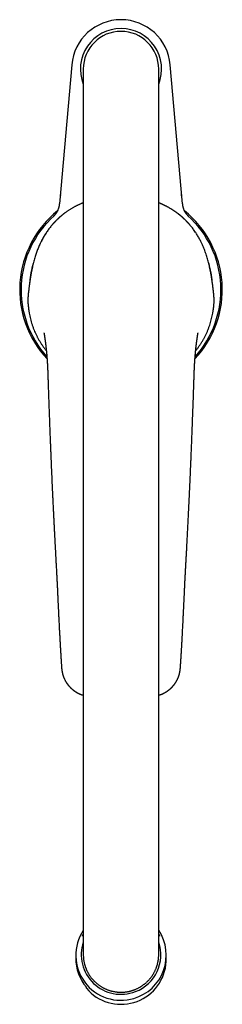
# Model space of a CAD drawing. Header units: millimetres. Extents: x 8 to 774, y 12 to 810.
# Tile 1 of 23: x 375 to 429, y 157 to 418. Entities that reach past the tile are written whole.
import ezdxf

# ---------------------------------------------------------------- set-up
doc = ezdxf.new("R2010")
doc.units = ezdxf.units.MM

msp = doc.modelspace()

# ---------------------------------------------------------------- linework, layer by layer
at = {"color": 7, "linetype": 'Continuous', "lineweight": 30}
for p, q in [((388.95, 406.22), (385.72, 369.28)), ((418.28, 369.28), (415.05, 406.22)), ((392, 405.07), (392, 169.98)), ((412, 169.98), (412, 405.07)), ((385.93, 371.64), (385.92, 371.52)), ((385.93, 371.64), (385.94, 371.79)), ((418.06, 371.74), (418.05, 371.91)), ((384.14, 366.05), (384.15, 366.05)), ((384.22, 366.12), (384.22, 366.12)), ((384.24, 366.13), (384.25, 366.15)), ((384.24, 366.13), (384.25, 366.14)), ((384.28, 366.18), (384.25, 366.14)), ((419.75, 366.14), (419.72, 366.18)), ((419.75, 366.15), (419.76, 366.13)), ((419.75, 366.14), (419.76, 366.13)), ((419.78, 366.12), (419.78, 366.12)), ((419.85, 366.05), (419.86, 366.05)), ((426.34, 340.29), (426.34, 340.29)), ((382.66, 322.07), (382.66, 322.07)), ((421.34, 322.07), (421.34, 322.07)), ((392, 170), (392, 169.99)), ((412, 169.99), (412, 170)), ((390, 169.83), (390, 169.03)), ((413.91, 167.31), (413.91, 167.58)), ((414, 169.03), (414, 169.83)), ((392.7, 161.48), (392.83, 161.05)), ((392.83, 161.05), (392.83, 161.32))]:
    msp.add_line(p, q, dxfattribs=at)
for centre, radius, start, end in [((402, 405.07), 13.1, 5, 175), ((402, 405.07), 10.77, 90, 201.8427), ((402, 405.07), 10.77, 338.1573, 90), ((402, 405.07), 10, 360, 180), ((402, 346.47), 26.86, 128.7111, 223.0926), ((402, 346.47), 26.5, 132.0943, 222.1061), ((402, 346.47), 26.86, 316.9103, 51.2881), ((402, 346.47), 26.5, 317.8973, 47.9057), ((402, 346.47), 24.3, 163.1987, 175.3596), ((402, 346.47), 24.3, 4.6761, 16.8407), ((401.98, 169.83), 11.97, 146.4938, 286.7509), ((402.06, 169.83), 11.94, 286.3969, 33.6132), ((401.99, 169.99), 10.54, 161.347, 291.3739), ((402.05, 169.97), 10.51, 291.096, 18.7824), ((401.93, 169.03), 11.93, 180.0136, 220.2768), ((402, 168.81), 12.01, 220.239, 352.8274), ((402.09, 169.03), 11.91, 353.0099, 359.9999)]:
    msp.add_arc(centre, radius, start, end, dxfattribs=at)
for points, knots in [([(418.11, 371.16), (418.11, 371.18), (418.11, 371.21), (418.1, 371.26), (418.1, 371.31), (418.1, 371.35), (418.09, 371.4), (418.09, 371.45), (418.08, 371.5), (418.08, 371.55), (418.07, 371.62), (418.07, 371.67), (418.06, 371.71), (418.06, 371.73), (418.06, 371.74), (418.06, 371.74)], [0, 0, 0, 0, 0.091529, 0.17529, 0.249905, 0.323051, 0.410304, 0.490427, 0.570811, 0.67268, 0.778802, 0.898634, 0.948183, 0.99466, 1, 1, 1, 1]), ([(392, 369.57), (391.99, 369.56), (391.93, 369.54), (391.83, 369.5), (391.66, 369.43), (391.45, 369.34), (391.2, 369.23), (390.95, 369.12), (390.7, 369), (390.45, 368.88), (390.19, 368.75), (389.93, 368.61), (389.65, 368.47), (389.37, 368.31), (389.08, 368.15), (388.78, 367.97), (388.48, 367.79), (388.2, 367.61), (387.93, 367.43), (387.68, 367.26), (387.44, 367.09), (387.26, 366.96), (387.14, 366.87), (387.07, 366.82), (387, 366.77), (386.94, 366.72), (386.88, 366.68), (386.83, 366.64), (386.79, 366.61), (386.75, 366.58), (386.71, 366.55), (386.66, 366.51), (386.61, 366.47), (386.55, 366.42), (386.5, 366.38), (386.42, 366.32), (386.33, 366.24), (386.21, 366.14), (386.11, 366.06), (386.05, 366), (386.01, 365.97), (385.98, 365.95), (385.95, 365.93), (385.93, 365.91), (385.92, 365.89), (385.89, 365.87), (385.86, 365.84), (385.81, 365.8), (385.76, 365.76), (385.7, 365.71), (385.65, 365.66), (385.59, 365.61), (385.54, 365.56), (385.49, 365.52), (385.45, 365.48), (385.41, 365.44), (385.38, 365.41), (385.35, 365.39), (385.34, 365.37), (385.32, 365.35), (385.29, 365.33), (385.26, 365.3), (385.21, 365.26), (385.17, 365.22), (385.12, 365.17), (385.08, 365.13), (385.04, 365.09), (385, 365.05), (384.97, 365.02), (384.93, 364.99), (384.9, 364.96), (384.88, 364.93), (384.86, 364.91), (384.84, 364.89), (384.82, 364.87), (384.79, 364.84), (384.76, 364.81), (384.72, 364.78), (384.69, 364.74), (384.66, 364.71), (384.63, 364.68), (384.6, 364.65), (384.56, 364.61), (384.53, 364.57), (384.5, 364.54), (384.47, 364.51), (384.44, 364.49), (384.41, 364.45), (384.37, 364.41), (384.33, 364.37), (384.29, 364.33), (384.25, 364.28), (384.21, 364.23), (384.17, 364.19), (384.14, 364.16), (384.12, 364.14), (384.1, 364.12), (384.08, 364.09), (384.04, 364.05), (384, 364.01), (383.96, 363.96), (383.92, 363.91), (383.88, 363.87), (383.85, 363.83), (383.82, 363.8), (383.78, 363.76), (383.76, 363.73), (383.74, 363.71), (383.73, 363.7)], [0, 0, 0, 0, 0.003281, 0.017039, 0.031009, 0.056239, 0.081829, 0.107773, 0.134064, 0.160719, 0.188162, 0.216581, 0.246009, 0.276481, 0.308033, 0.340687, 0.374451, 0.406074, 0.43635, 0.465282, 0.492878, 0.519151, 0.527381, 0.535474, 0.543431, 0.551252, 0.558514, 0.564446, 0.56905, 0.572966, 0.578025, 0.58423, 0.591123, 0.597928, 0.604634, 0.611239, 0.626265, 0.641249, 0.656643, 0.66192, 0.667, 0.671091, 0.674132, 0.676166, 0.678375, 0.681283, 0.685996, 0.691843, 0.698826, 0.706366, 0.713941, 0.721552, 0.729198, 0.73511, 0.741043, 0.746695, 0.751209, 0.753921, 0.756044, 0.758601, 0.761787, 0.766864, 0.772993, 0.77941, 0.785652, 0.79172, 0.797613, 0.803331, 0.808419, 0.813183, 0.817342, 0.820891, 0.823831, 0.826505, 0.829685, 0.833778, 0.83875, 0.843829, 0.848685, 0.85332, 0.857731, 0.861921, 0.86805, 0.873442, 0.878008, 0.881751, 0.885235, 0.890124, 0.896345, 0.902677, 0.908688, 0.916076, 0.922913, 0.92903, 0.933045, 0.936488, 0.939467, 0.943168, 0.947924, 0.955353, 0.962531, 0.96927, 0.975948, 0.981502, 0.985896, 0.990927, 0.997205, 1, 1, 1, 1]), ([(384.15, 366.05), (384.17, 366.07), (384.22, 366.12), (384.3, 366.2), (384.4, 366.3), (384.5, 366.41), (384.61, 366.53), (384.72, 366.67), (384.83, 366.82), (384.94, 366.99), (385.06, 367.16), (385.16, 367.35), (385.26, 367.54), (385.34, 367.73), (385.42, 367.92), (385.49, 368.11), (385.55, 368.3), (385.6, 368.49), (385.64, 368.67), (385.67, 368.83), (385.69, 368.99), (385.71, 369.14), (385.72, 369.23), (385.72, 369.28)], [0, 0, 0, 0, 0.021571, 0.056597, 0.094594, 0.135886, 0.180408, 0.227795, 0.277476, 0.333959, 0.391477, 0.449261, 0.506843, 0.564114, 0.620903, 0.676768, 0.731101, 0.783264, 0.832714, 0.878332, 0.921041, 0.96128, 1, 1, 1, 1]), ([(420.27, 363.7), (420.26, 363.71), (420.24, 363.73), (420.2, 363.78), (420.15, 363.84), (420.1, 363.89), (420.06, 363.94), (420.01, 363.99), (419.96, 364.05), (419.91, 364.11), (419.85, 364.18), (419.79, 364.24), (419.72, 364.31), (419.67, 364.37), (419.61, 364.43), (419.56, 364.49), (419.49, 364.55), (419.43, 364.62), (419.36, 364.7), (419.29, 364.76), (419.24, 364.82), (419.19, 364.86), (419.15, 364.9), (419.1, 364.95), (419.04, 365.01), (418.99, 365.07), (418.93, 365.12), (418.87, 365.17), (418.82, 365.22), (418.77, 365.27), (418.72, 365.32), (418.68, 365.36), (418.64, 365.4), (418.59, 365.44), (418.54, 365.49), (418.48, 365.55), (418.41, 365.61), (418.34, 365.67), (418.27, 365.73), (418.21, 365.79), (418.15, 365.84), (418.1, 365.88), (418.05, 365.92), (418.01, 365.96), (417.96, 366), (417.9, 366.05), (417.83, 366.11), (417.76, 366.17), (417.69, 366.23), (417.62, 366.28), (417.56, 366.33), (417.49, 366.38), (417.43, 366.43), (417.38, 366.48), (417.33, 366.52), (417.29, 366.54), (417.27, 366.56), (417.25, 366.58), (417.23, 366.59), (417.21, 366.61), (417.19, 366.62), (417.15, 366.65), (417.09, 366.7), (417, 366.77), (416.9, 366.85), (416.77, 366.94), (416.63, 367.04), (416.48, 367.15), (416.32, 367.26), (416.14, 367.38), (415.96, 367.51), (415.75, 367.64), (415.55, 367.76), (415.36, 367.89), (415.17, 368), (414.97, 368.12), (414.76, 368.24), (414.54, 368.36), (414.33, 368.48), (414.13, 368.58), (413.93, 368.69), (413.74, 368.78), (413.56, 368.87), (413.38, 368.96), (413.21, 369.04), (413.05, 369.12), (412.9, 369.18), (412.77, 369.24), (412.66, 369.29), (412.56, 369.33), (412.47, 369.37), (412.39, 369.41), (412.3, 369.44), (412.2, 369.49), (412.1, 369.53), (412.03, 369.56), (412, 369.57)], [0, 0, 0, 0, 0.002178, 0.011527, 0.020183, 0.028032, 0.035039, 0.042243, 0.050194, 0.059136, 0.068816, 0.078839, 0.088559, 0.097924, 0.106366, 0.114029, 0.123133, 0.134449, 0.144978, 0.154502, 0.162987, 0.168853, 0.174734, 0.182189, 0.190552, 0.198809, 0.206952, 0.214971, 0.222128, 0.22908, 0.235826, 0.242209, 0.247925, 0.253425, 0.260904, 0.269373, 0.278683, 0.288196, 0.29784, 0.305509, 0.313207, 0.320111, 0.325936, 0.330775, 0.337352, 0.344953, 0.353546, 0.363017, 0.373354, 0.380592, 0.388201, 0.39618, 0.404303, 0.411367, 0.4172, 0.42122, 0.424336, 0.42655, 0.42838, 0.430639, 0.433337, 0.436395, 0.445122, 0.454211, 0.468261, 0.483118, 0.499161, 0.51662, 0.535498, 0.555424, 0.576723, 0.599397, 0.623443, 0.643664, 0.664758, 0.686722, 0.709551, 0.733201, 0.755986, 0.777748, 0.798494, 0.81823, 0.838417, 0.857437, 0.875295, 0.891991, 0.907523, 0.921889, 0.932359, 0.942109, 0.951141, 0.959581, 0.968712, 0.978872, 0.991473, 1, 1, 1, 1]), ([(418.28, 369.28), (418.28, 369.24), (418.29, 369.15), (418.3, 369.01), (418.32, 368.87), (418.35, 368.72), (418.38, 368.56), (418.42, 368.39), (418.48, 368.22), (418.54, 368.03), (418.61, 367.84), (418.69, 367.64), (418.78, 367.45), (418.88, 367.27), (418.99, 367.09), (419.11, 366.91), (419.22, 366.74), (419.34, 366.59), (419.46, 366.45), (419.57, 366.32), (419.68, 366.21), (419.77, 366.13), (419.83, 366.07), (419.85, 366.05)], [0, 0, 0, 0, 0.035804, 0.072833, 0.111895, 0.153403, 0.197448, 0.243867, 0.29231, 0.347389, 0.403724, 0.460763, 0.518173, 0.575875, 0.633623, 0.690797, 0.746546, 0.799943, 0.850145, 0.895757, 0.937511, 0.975709, 1, 1, 1, 1]), ([(384.14, 366.05), (384.14, 366.05), (384.14, 366.05), (384.14, 366.05), (384.14, 366.05)], [0, 0, 0, 0, 0.517913, 1, 1, 1, 1]), ([(385.3, 367.63), (385.3, 367.62), (385.29, 367.61), (385.28, 367.59), (385.27, 367.58)], [0, 0, 0, 0, 0.491271, 1, 1, 1, 1]), ([(419.86, 366.05), (419.86, 366.05), (419.86, 366.05), (419.86, 366.05), (419.86, 366.05)], [0, 0, 0, 0, 0.4820869, 1, 1, 1, 1]), ([(383.73, 363.7), (383.72, 363.68), (383.58, 363.53), (383.35, 363.24), (383.02, 362.83), (382.71, 362.41), (382.41, 361.98), (382.1, 361.53), (381.81, 361.07), (381.51, 360.58), (381.23, 360.08), (380.96, 359.58), (380.79, 359.24), (380.71, 359.07)], [0, 0, 0, 0, 0.014304, 0.108679, 0.203049, 0.297383, 0.391646, 0.485804, 0.589209, 0.692387, 0.795283, 0.89784, 1, 1, 1, 1]), ([(421.82, 361.65), (421.8, 361.67), (421.68, 361.86), (421.44, 362.2), (421.1, 362.67), (420.74, 363.13), (420.47, 363.47), (420.3, 363.66), (420.26, 363.7)], [0, 0, 0, 0, 0.025957, 0.262666, 0.48579, 0.708796, 0.931633, 1, 1, 1, 1]), ([(382.29, 361.81), (382.25, 361.75), (382.11, 361.54), (381.89, 361.19), (381.63, 360.77), (381.38, 360.35), (381.15, 359.93), (380.92, 359.5), (380.78, 359.21), (380.71, 359.07)], [0, 0, 0, 0, 0.072366, 0.235701, 0.389385, 0.54271, 0.695624, 0.848072, 1, 1, 1, 1]), ([(423.29, 359.07), (423.22, 359.22), (423.06, 359.53), (422.82, 359.98), (422.57, 360.43), (422.31, 360.88), (422.06, 361.28), (421.89, 361.54), (421.82, 361.65)], [0, 0, 0, 0, 0.17275, 0.345751, 0.518976, 0.6924, 0.866001, 1, 1, 1, 1]), ([(380.71, 359.07), (380.62, 358.89), (380.46, 358.54), (380.22, 358), (380, 357.46), (379.79, 356.92), (379.59, 356.38), (379.41, 355.84), (379.23, 355.27), (379.05, 354.66), (378.88, 354.03), (378.71, 353.4), (378.57, 352.77), (378.43, 352.15), (378.34, 351.74), (378.3, 351.54)], [0, 0, 0, 0, 0.072485, 0.144535, 0.216184, 0.287486, 0.358499, 0.429287, 0.499938, 0.583428, 0.666638, 0.749607, 0.834003, 0.917374, 1, 1, 1, 1]), ([(425.7, 351.54), (425.66, 351.74), (425.57, 352.15), (425.43, 352.77), (425.29, 353.4), (425.12, 354.03), (424.95, 354.66), (424.76, 355.3), (424.56, 355.93), (424.34, 356.56), (424.11, 357.19), (423.86, 357.82), (423.59, 358.45), (423.39, 358.86), (423.29, 359.07)], [0, 0, 0, 0, 0.082621, 0.165993, 0.250395, 0.333355, 0.416566, 0.500067, 0.582499, 0.665141, 0.748122, 0.831536, 0.915475, 1, 1, 1, 1]), ([(378.3, 351.55), (378.29, 351.48), (378.26, 351.34), (378.22, 351.14), (378.19, 350.94), (378.15, 350.76), (378.12, 350.58), (378.09, 350.43), (378.07, 350.29), (378.05, 350.18), (378.03, 350.08), (378.02, 349.99), (378.01, 349.91), (377.99, 349.84), (377.98, 349.77), (377.97, 349.68), (377.95, 349.58), (377.93, 349.46), (377.91, 349.33), (377.89, 349.19), (377.87, 349.03), (377.84, 348.86), (377.82, 348.68), (377.79, 348.49), (377.76, 348.3), (377.73, 348.1), (377.71, 347.88), (377.68, 347.66), (377.66, 347.5), (377.65, 347.42)], [0, 0, 0, 0, 0.050661, 0.101656, 0.149487, 0.194152, 0.235651, 0.273981, 0.309143, 0.334546, 0.357993, 0.379482, 0.399013, 0.416587, 0.432874, 0.450792, 0.476444, 0.505284, 0.537313, 0.572527, 0.610926, 0.652508, 0.697268, 0.741086, 0.787568, 0.836708, 0.888499, 0.942933, 1, 1, 1, 1]), ([(378.52, 352.56), (378.51, 352.51), (378.48, 352.38), (378.43, 352.14), (378.37, 351.86), (378.33, 351.66), (378.31, 351.56)], [0, 0, 0, 0, 0.132415, 0.410344, 0.699541, 1, 1, 1, 1]), ([(425.69, 351.56), (425.67, 351.66), (425.64, 351.84), (425.58, 352.1), (425.52, 352.36), (425.49, 352.53), (425.47, 352.61)], [0, 0, 0, 0, 0.266354, 0.522752, 0.769189, 1, 1, 1, 1]), ([(426.35, 347.42), (426.34, 347.5), (426.33, 347.64), (426.3, 347.85), (426.27, 348.05), (426.25, 348.24), (426.22, 348.41), (426.2, 348.56), (426.18, 348.7), (426.16, 348.82), (426.15, 348.91), (426.14, 349), (426.12, 349.08), (426.11, 349.16), (426.1, 349.23), (426.09, 349.31), (426.07, 349.41), (426.06, 349.53), (426.03, 349.66), (426.01, 349.81), (425.98, 349.97), (425.96, 350.14), (425.93, 350.32), (425.89, 350.5), (425.86, 350.69), (425.82, 350.9), (425.78, 351.11), (425.74, 351.33), (425.71, 351.48), (425.7, 351.55)], [0, 0, 0, 0, 0.054048, 0.104962, 0.152732, 0.197351, 0.238813, 0.277113, 0.312246, 0.337628, 0.361052, 0.382517, 0.402022, 0.419568, 0.435856, 0.453793, 0.479465, 0.508323, 0.540367, 0.575596, 0.614009, 0.655608, 0.70039, 0.744235, 0.790754, 0.839943, 0.891803, 0.94633, 1, 1, 1, 1]), ([(377.64, 347.4), (377.63, 347.27), (377.59, 347), (377.54, 346.59), (377.49, 346.17), (377.45, 345.74), (377.4, 345.3), (377.36, 344.87), (377.33, 344.44), (377.3, 344.01), (377.29, 343.72), (377.28, 343.59)], [0, 0, 0, 0, 0.10694, 0.220332, 0.333716, 0.447094, 0.56047, 0.671828, 0.7832, 0.894602, 1, 1, 1, 1]), ([(377.64, 347.4), (377.63, 347.26), (377.59, 346.99), (377.54, 346.57), (377.49, 346.15), (377.44, 345.73), (377.4, 345.3), (377.36, 344.87), (377.33, 344.44), (377.3, 344.01), (377.29, 343.72), (377.28, 343.57)], [0, 0, 0, 0, 0.112005, 0.224, 0.335986, 0.447965, 0.559942, 0.669923, 0.779917, 0.889937, 1, 1, 1, 1]), ([(426.72, 343.58), (426.72, 343.66), (426.71, 343.8), (426.7, 344), (426.69, 344.19), (426.68, 344.36), (426.66, 344.52), (426.65, 344.67), (426.64, 344.8), (426.63, 344.91), (426.63, 345), (426.62, 345.08), (426.61, 345.16), (426.6, 345.23), (426.6, 345.29), (426.59, 345.37), (426.58, 345.46), (426.57, 345.57), (426.56, 345.7), (426.54, 345.83), (426.53, 345.98), (426.51, 346.13), (426.49, 346.3), (426.47, 346.47), (426.45, 346.64), (426.43, 346.82), (426.41, 347.02), (426.38, 347.21), (426.36, 347.35), (426.36, 347.41)], [0, 0, 0, 0, 0.054209, 0.105218, 0.153034, 0.197662, 0.239109, 0.277377, 0.312469, 0.337815, 0.361202, 0.382632, 0.402104, 0.419618, 0.435874, 0.453774, 0.479394, 0.508193, 0.540172, 0.575335, 0.613683, 0.655221, 0.699953, 0.743768, 0.790279, 0.839492, 0.891417, 0.946065, 1, 1, 1, 1]), ([(377.28, 343.57), (377.28, 343.54), (377.28, 343.48), (377.28, 343.39), (377.28, 343.3), (377.29, 343.23), (377.3, 343.15), (377.3, 343.11), (377.31, 343.08)], [0, 0, 0, 0, 0.20393, 0.385048, 0.549436, 0.70296, 0.851292, 1, 1, 1, 1]), ([(377.3, 343.09), (377.32, 342.95), (377.34, 342.69), (377.38, 342.29), (377.43, 341.89), (377.47, 341.49), (377.53, 341.09), (377.59, 340.69), (377.64, 340.42), (377.66, 340.29)], [0, 0, 0, 0, 0.14256, 0.285085, 0.427655, 0.570341, 0.71323, 0.856416, 1, 1, 1, 1]), ([(426.34, 340.29), (426.36, 340.42), (426.41, 340.69), (426.47, 341.1), (426.53, 341.5), (426.58, 341.91), (426.62, 342.31), (426.66, 342.7), (426.68, 342.96), (426.7, 343.09)], [0, 0, 0, 0, 0.145713, 0.290568, 0.434687, 0.578184, 0.721161, 0.863716, 1, 1, 1, 1]), ([(426.69, 343.08), (426.7, 343.11), (426.7, 343.16), (426.71, 343.25), (426.71, 343.31), (426.72, 343.36), (426.72, 343.39), (426.72, 343.42), (426.72, 343.46), (426.72, 343.5), (426.72, 343.54), (426.72, 343.56), (426.72, 343.57)], [0, 0, 0, 0, 0.162353, 0.336324, 0.515644, 0.575389, 0.635395, 0.696526, 0.766875, 0.849486, 0.93151, 1, 1, 1, 1]), ([(426.69, 343.09), (426.69, 343.09), (426.7, 343.09), (426.69, 343.1), (426.69, 343.1)], [0, 0, 0, 0, 0.922324, 1, 1, 1, 1]), ([(377.66, 340.29), (377.71, 340.03), (377.81, 339.52), (377.99, 338.75), (378.19, 337.99), (378.42, 337.24), (378.67, 336.5), (378.95, 335.78), (379.25, 335.09), (379.56, 334.42), (379.89, 333.76), (380.25, 333.12), (380.64, 332.47), (381.06, 331.82), (381.51, 331.18), (381.89, 330.67), (382.13, 330.39), (382.2, 330.3)], [0, 0, 0, 0, 0.070849, 0.141676, 0.212475, 0.283241, 0.353973, 0.424669, 0.491298, 0.557903, 0.624492, 0.691077, 0.757672, 0.828478, 0.899522, 0.970658, 1, 1, 1, 1]), ([(421.8, 330.3), (421.9, 330.42), (422.15, 330.73), (422.54, 331.25), (422.96, 331.86), (423.38, 332.49), (423.77, 333.15), (424.15, 333.84), (424.5, 334.54), (424.83, 335.25), (425.13, 335.97), (425.4, 336.69), (425.64, 337.4), (425.85, 338.11), (426.03, 338.83), (426.2, 339.55), (426.29, 340.04), (426.34, 340.29)], [0, 0, 0, 0, 0.041505, 0.108064, 0.174815, 0.241809, 0.312852, 0.383634, 0.454229, 0.52471, 0.595147, 0.665608, 0.732125, 0.798773, 0.865604, 0.932664, 1, 1, 1, 1]), ([(381.55, 335.08), (381.55, 335.08), (381.55, 335.08), (381.55, 335.08), (381.55, 335.07), (381.56, 335.06), (381.56, 335.03), (381.57, 334.99), (381.58, 334.95), (381.59, 334.9), (381.59, 334.86), (381.6, 334.81), (381.61, 334.77), (381.62, 334.72), (381.62, 334.68), (381.63, 334.64), (381.64, 334.61), (381.64, 334.58), (381.65, 334.55), (381.65, 334.51), (381.66, 334.48), (381.67, 334.44), (381.67, 334.39), (381.68, 334.35), (381.69, 334.31), (381.69, 334.27), (381.7, 334.24), (381.7, 334.21), (381.71, 334.16), (381.72, 334.1), (381.73, 334.02), (381.74, 333.94), (381.75, 333.88), (381.76, 333.83), (381.77, 333.78), (381.78, 333.74), (381.78, 333.69), (381.79, 333.63), (381.8, 333.57), (381.81, 333.5), (381.82, 333.44), (381.83, 333.39), (381.83, 333.35), (381.83, 333.33), (381.84, 333.3), (381.84, 333.26), (381.85, 333.21), (381.86, 333.15), (381.87, 333.09), (381.87, 333.04), (381.88, 332.99), (381.89, 332.94), (381.89, 332.89), (381.9, 332.85), (381.91, 332.81), (381.91, 332.76), (381.92, 332.69), (381.93, 332.63), (381.94, 332.56), (381.95, 332.5), (381.95, 332.44), (381.96, 332.39), (381.97, 332.34), (381.97, 332.28), (381.98, 332.21), (381.99, 332.15), (382, 332.08), (382.01, 332.01), (382.02, 331.94), (382.03, 331.86), (382.03, 331.79), (382.04, 331.7), (382.06, 331.61), (382.07, 331.51), (382.08, 331.42), (382.09, 331.34), (382.1, 331.26), (382.1, 331.18), (382.11, 331.1), (382.12, 331.01), (382.13, 330.93), (382.14, 330.86), (382.15, 330.8), (382.15, 330.75), (382.16, 330.71), (382.16, 330.68), (382.16, 330.66), (382.16, 330.63), (382.17, 330.6), (382.17, 330.56), (382.18, 330.51), (382.18, 330.45), (382.19, 330.4), (382.19, 330.35), (382.2, 330.28), (382.21, 330.2), (382.22, 330.11), (382.22, 330.03), (382.23, 329.96), (382.24, 329.9), (382.24, 329.82), (382.25, 329.75), (382.26, 329.68), (382.26, 329.62), (382.27, 329.56), (382.27, 329.5), (382.28, 329.46), (382.28, 329.43), (382.28, 329.41), (382.28, 329.38), (382.29, 329.35), (382.29, 329.31), (382.29, 329.25), (382.3, 329.18), (382.31, 329.1), (382.31, 329.03), (382.32, 328.96), (382.32, 328.91), (382.33, 328.87), (382.33, 328.83), (382.33, 328.8), (382.33, 328.78), (382.34, 328.75), (382.34, 328.72), (382.34, 328.68), (382.35, 328.63), (382.35, 328.56), (382.36, 328.5), (382.36, 328.43), (382.37, 328.36), (382.37, 328.29), (382.38, 328.23), (382.38, 328.17), (382.39, 328.1), (382.39, 328.02), (382.4, 327.92), (382.41, 327.82), (382.41, 327.71), (382.42, 327.61), (382.43, 327.53), (382.43, 327.46), (382.44, 327.4), (382.44, 327.34), (382.44, 327.27), (382.45, 327.18), (382.45, 327.09), (382.46, 327), (382.46, 326.93), (382.47, 326.88), (382.47, 326.82), (382.47, 326.76), (382.48, 326.7), (382.48, 326.65), (382.48, 326.61), (382.48, 326.57), (382.49, 326.55), (382.49, 326.53), (382.49, 326.5), (382.49, 326.45), (382.5, 326.39), (382.5, 326.32), (382.5, 326.24), (382.51, 326.15), (382.51, 326.07), (382.52, 325.99), (382.52, 325.91), (382.52, 325.83), (382.53, 325.75), (382.53, 325.68), (382.53, 325.62), (382.54, 325.58), (382.54, 325.55), (382.54, 325.52), (382.54, 325.49), (382.54, 325.45), (382.54, 325.41), (382.55, 325.36), (382.55, 325.3), (382.55, 325.22), (382.56, 325.13), (382.56, 325.04), (382.56, 324.92), (382.57, 324.8), (382.57, 324.66), (382.58, 324.52), (382.59, 324.35), (382.59, 324.16), (382.6, 323.95), (382.61, 323.72), (382.61, 323.48), (382.62, 323.22), (382.63, 322.96), (382.64, 322.67), (382.65, 322.37), (382.66, 322.17), (382.66, 322.07)], [0, 0, 0, 0, 0.00044, 0.001415, 0.003801, 0.005778, 0.008035, 0.013399, 0.01793, 0.022549, 0.027349, 0.032629, 0.03654, 0.040943, 0.045187, 0.048844, 0.051996, 0.054924, 0.057794, 0.060865, 0.06421, 0.068081, 0.072505, 0.077021, 0.080469, 0.083217, 0.085999, 0.088943, 0.092049, 0.099105, 0.106313, 0.113722, 0.1183, 0.122997, 0.127213, 0.130749, 0.134647, 0.139534, 0.14533, 0.151023, 0.156414, 0.161289, 0.163537, 0.165511, 0.167959, 0.171229, 0.175282, 0.180522, 0.185227, 0.189399, 0.194146, 0.198167, 0.201775, 0.204969, 0.208182, 0.212454, 0.217792, 0.223301, 0.228697, 0.233943, 0.23856, 0.242399, 0.246358, 0.251207, 0.256709, 0.262084, 0.267268, 0.272238, 0.278588, 0.28452, 0.290634, 0.297168, 0.304539, 0.31242, 0.319725, 0.326318, 0.332511, 0.338405, 0.344501, 0.351008, 0.358454, 0.363057, 0.367906, 0.372092, 0.375318, 0.377179, 0.378623, 0.38045, 0.382761, 0.38614, 0.390174, 0.394368, 0.398547, 0.40271, 0.406859, 0.414153, 0.420991, 0.426801, 0.431629, 0.436625, 0.442264, 0.448678, 0.453048, 0.457737, 0.462659, 0.466863, 0.470085, 0.471926, 0.4734, 0.475253, 0.477537, 0.480254, 0.485375, 0.490902, 0.496729, 0.502858, 0.506864, 0.51081, 0.514155, 0.51686, 0.518926, 0.520437, 0.522297, 0.524749, 0.527794, 0.531432, 0.536575, 0.54137, 0.545805, 0.55158, 0.556682, 0.5613, 0.565591, 0.570507, 0.576218, 0.583769, 0.591467, 0.599236, 0.607065, 0.612881, 0.617975, 0.622348, 0.626482, 0.631081, 0.637678, 0.644603, 0.651862, 0.655791, 0.659862, 0.664075, 0.66843, 0.672924, 0.676968, 0.679973, 0.682191, 0.683631, 0.685024, 0.686845, 0.690349, 0.694804, 0.700211, 0.706208, 0.712354, 0.718649, 0.724162, 0.729784, 0.735514, 0.741336, 0.746475, 0.750499, 0.75341, 0.75551, 0.757602, 0.759883, 0.762356, 0.765019, 0.768751, 0.773166, 0.778435, 0.78456, 0.791543, 0.799385, 0.808089, 0.817658, 0.828092, 0.839393, 0.853076, 0.867842, 0.883688, 0.900616, 0.91863, 0.937388, 0.957205, 0.978078, 1, 1, 1, 1]), ([(421.34, 322.07), (421.34, 322.17), (421.35, 322.38), (421.36, 322.69), (421.37, 322.97), (421.38, 323.25), (421.39, 323.5), (421.39, 323.74), (421.4, 323.96), (421.41, 324.16), (421.41, 324.35), (421.42, 324.51), (421.43, 324.66), (421.43, 324.8), (421.44, 324.92), (421.44, 325.03), (421.44, 325.13), (421.45, 325.22), (421.45, 325.29), (421.45, 325.35), (421.46, 325.41), (421.46, 325.45), (421.46, 325.49), (421.46, 325.51), (421.46, 325.54), (421.46, 325.58), (421.47, 325.62), (421.47, 325.67), (421.47, 325.73), (421.48, 325.81), (421.48, 325.91), (421.49, 326.02), (421.49, 326.11), (421.49, 326.19), (421.5, 326.26), (421.5, 326.32), (421.5, 326.36), (421.51, 326.42), (421.51, 326.47), (421.51, 326.55), (421.52, 326.64), (421.52, 326.73), (421.53, 326.83), (421.54, 326.93), (421.54, 327.02), (421.55, 327.09), (421.55, 327.15), (421.55, 327.2), (421.56, 327.25), (421.56, 327.33), (421.57, 327.42), (421.57, 327.53), (421.58, 327.63), (421.59, 327.7), (421.59, 327.75), (421.59, 327.81), (421.6, 327.86), (421.6, 327.91), (421.6, 327.94), (421.6, 327.97), (421.61, 327.99), (421.61, 328.01), (421.61, 328.03), (421.61, 328.05), (421.61, 328.08), (421.62, 328.12), (421.62, 328.17), (421.62, 328.24), (421.63, 328.31), (421.64, 328.39), (421.64, 328.48), (421.65, 328.57), (421.66, 328.65), (421.66, 328.71), (421.66, 328.74), (421.67, 328.77), (421.67, 328.79), (421.67, 328.82), (421.67, 328.86), (421.68, 328.92), (421.68, 328.98), (421.69, 329.05), (421.69, 329.13), (421.7, 329.21), (421.71, 329.27), (421.71, 329.33), (421.72, 329.36), (421.72, 329.39), (421.72, 329.41), (421.72, 329.44), (421.73, 329.47), (421.73, 329.51), (421.73, 329.57), (421.74, 329.64), (421.75, 329.72), (421.75, 329.78), (421.76, 329.85), (421.76, 329.9), (421.77, 329.95), (421.77, 330.01), (421.78, 330.06), (421.79, 330.13), (421.79, 330.2), (421.8, 330.27), (421.81, 330.33), (421.81, 330.4), (421.82, 330.46), (421.83, 330.52), (421.83, 330.57), (421.83, 330.61), (421.84, 330.64), (421.84, 330.67), (421.84, 330.7), (421.85, 330.73), (421.85, 330.77), (421.86, 330.82), (421.86, 330.89), (421.87, 330.96), (421.88, 331.05), (421.89, 331.12), (421.89, 331.16), (421.9, 331.2), (421.9, 331.23), (421.91, 331.28), (421.91, 331.33), (421.92, 331.4), (421.93, 331.47), (421.94, 331.53), (421.94, 331.59), (421.95, 331.65), (421.96, 331.72), (421.96, 331.78), (421.97, 331.87), (421.99, 331.95), (422, 332.05), (422.01, 332.14), (422.02, 332.22), (422.03, 332.3), (422.04, 332.38), (422.05, 332.46), (422.06, 332.55), (422.07, 332.63), (422.08, 332.71), (422.09, 332.79), (422.1, 332.87), (422.11, 332.95), (422.13, 333.04), (422.14, 333.12), (422.15, 333.2), (422.16, 333.28), (422.17, 333.37), (422.19, 333.48), (422.2, 333.6), (422.22, 333.71), (422.24, 333.82), (422.25, 333.93), (422.27, 334.04), (422.29, 334.14), (422.3, 334.21), (422.31, 334.26), (422.31, 334.31), (422.32, 334.36), (422.33, 334.42), (422.34, 334.47), (422.35, 334.52), (422.35, 334.56), (422.36, 334.59), (422.37, 334.62), (422.37, 334.65), (422.38, 334.69), (422.38, 334.73), (422.39, 334.77), (422.4, 334.81), (422.41, 334.86), (422.41, 334.9), (422.42, 334.94), (422.43, 334.98), (422.43, 335.01), (422.44, 335.04), (422.44, 335.05), (422.45, 335.07), (422.45, 335.08), (422.45, 335.09), (422.45, 335.09), (422.45, 335.09)], [0, 0, 0, 0, 0.022433, 0.043752, 0.063948, 0.08302, 0.100973, 0.117522, 0.133002, 0.147415, 0.160759, 0.17196, 0.182274, 0.191702, 0.200244, 0.207904, 0.215096, 0.221292, 0.226494, 0.230712, 0.234476, 0.23809, 0.24015, 0.242159, 0.244115, 0.246289, 0.249226, 0.25294, 0.257432, 0.262652, 0.270817, 0.278239, 0.284918, 0.290857, 0.296116, 0.299785, 0.303052, 0.306566, 0.310787, 0.315712, 0.322719, 0.329823, 0.336982, 0.344197, 0.351044, 0.355756, 0.359878, 0.363564, 0.367546, 0.371919, 0.379706, 0.38792, 0.396711, 0.400359, 0.404116, 0.407982, 0.411945, 0.415495, 0.418358, 0.420362, 0.421802, 0.422848, 0.424108, 0.425634, 0.427426, 0.430779, 0.434787, 0.439433, 0.444901, 0.450813, 0.457167, 0.463961, 0.471136, 0.474539, 0.477082, 0.478808, 0.480546, 0.48263, 0.485881, 0.489725, 0.493939, 0.499691, 0.505563, 0.511558, 0.517563, 0.520818, 0.523477, 0.525539, 0.527066, 0.528924, 0.531392, 0.534471, 0.538161, 0.544367, 0.550047, 0.555192, 0.559803, 0.564074, 0.567984, 0.571656, 0.575853, 0.580711, 0.586226, 0.591999, 0.596767, 0.60152, 0.606257, 0.610978, 0.615264, 0.618763, 0.620677, 0.622268, 0.624284, 0.627041, 0.630537, 0.634309, 0.637902, 0.645596, 0.652324, 0.658048, 0.660938, 0.663471, 0.665878, 0.668887, 0.673773, 0.679261, 0.684568, 0.689684, 0.694573, 0.699169, 0.703483, 0.709466, 0.715743, 0.72265, 0.730251, 0.737872, 0.744764, 0.751067, 0.757111, 0.763472, 0.770446, 0.777499, 0.78434, 0.790738, 0.79686, 0.803591, 0.810869, 0.817975, 0.824764, 0.830991, 0.837378, 0.847779, 0.857986, 0.867705, 0.876966, 0.886195, 0.896152, 0.906747, 0.91201, 0.916426, 0.920156, 0.924666, 0.930021, 0.936164, 0.940353, 0.943785, 0.946593, 0.949587, 0.952871, 0.95637, 0.960049, 0.964656, 0.968886, 0.972648, 0.977135, 0.981856, 0.985991, 0.99014, 0.992381, 0.994536, 0.997216, 0.998973, 0.999717, 1, 1, 1, 1]), ([(382.66, 322.07), (382.67, 321.81), (382.68, 321.29), (382.71, 320.51), (382.73, 319.75), (382.76, 319), (382.79, 318.26), (382.81, 317.54), (382.83, 316.84), (382.86, 316.14), (382.88, 315.42), (382.91, 314.67), (382.94, 313.89), (382.97, 313.12), (383, 312.37), (383.02, 311.63), (383.05, 310.92), (383.08, 310.21), (383.1, 309.53), (383.13, 308.85), (383.15, 308.2), (383.18, 307.56), (383.2, 306.95), (383.23, 306.36), (383.25, 305.8), (383.27, 305.25), (383.29, 304.72), (383.31, 304.19), (383.34, 303.67), (383.36, 303.15), (383.38, 302.65), (383.4, 302.16), (383.42, 301.69), (383.44, 301.26), (383.45, 300.88), (383.47, 300.55), (383.48, 300.22), (383.49, 299.89), (383.51, 299.57), (383.53, 299.05), (383.56, 298.35), (383.6, 297.45), (383.64, 296.53), (383.68, 295.61), (383.72, 294.69), (383.77, 293.77), (383.81, 292.83), (383.85, 291.87), (383.9, 290.91), (383.94, 290.01), (383.98, 289.19), (384.01, 288.61), (384.03, 288.16), (384.04, 287.88), (384.06, 287.6), (384.07, 287.31), (384.09, 287.02), (384.1, 286.73), (384.11, 286.45), (384.13, 286.18), (384.14, 285.93), (384.15, 285.69), (384.16, 285.47), (384.17, 285.27), (384.18, 285.07), (384.19, 284.89), (384.2, 284.73), (384.21, 284.57), (384.22, 284.43), (384.22, 284.3), (384.23, 284.19), (384.23, 284.09), (384.24, 283.99), (384.24, 283.91), (384.25, 283.84), (384.25, 283.79), (384.25, 283.75), (384.25, 283.71), (384.25, 283.65), (384.26, 283.59), (384.26, 283.52), (384.27, 283.43), (384.27, 283.33), (384.28, 283.21), (384.28, 283.08), (384.29, 282.94), (384.3, 282.78), (384.31, 282.61), (384.32, 282.43), (384.33, 282.23), (384.34, 282.02), (384.35, 281.8), (384.36, 281.56), (384.37, 281.31), (384.39, 281.05), (384.4, 280.77), (384.42, 280.48), (384.43, 280.18), (384.45, 279.86), (384.47, 279.54), (384.48, 279.19), (384.5, 278.84), (384.52, 278.47), (384.54, 278.09), (384.56, 277.71), (384.59, 277.31), (384.61, 276.89), (384.63, 276.46), (384.66, 276.01), (384.68, 275.55), (384.71, 275.07), (384.73, 274.59), (384.76, 274.08), (384.78, 273.75), (384.79, 273.57)], [0, 0, 0, 0, 0.016188, 0.032138, 0.047851, 0.063328, 0.078567, 0.093304, 0.107812, 0.122092, 0.136143, 0.152572, 0.168678, 0.18446, 0.199917, 0.215051, 0.229861, 0.244348, 0.25851, 0.272348, 0.285863, 0.299054, 0.311921, 0.323756, 0.335303, 0.346562, 0.357533, 0.368216, 0.379232, 0.389925, 0.400293, 0.410338, 0.420059, 0.429455, 0.436611, 0.443567, 0.450324, 0.456979, 0.463676, 0.470417, 0.488683, 0.507257, 0.52614, 0.545331, 0.564127, 0.583209, 0.602577, 0.622233, 0.642174, 0.662403, 0.67754, 0.692833, 0.698884, 0.704826, 0.71057, 0.716115, 0.722457, 0.728518, 0.734298, 0.739795, 0.745012, 0.749946, 0.754472, 0.758733, 0.762727, 0.766455, 0.769918, 0.773059, 0.775944, 0.778573, 0.780945, 0.783061, 0.784947, 0.786736, 0.788446, 0.789188, 0.789915, 0.790765, 0.791826, 0.793099, 0.794584, 0.796282, 0.798454, 0.800897, 0.803611, 0.806595, 0.80985, 0.813375, 0.817171, 0.821237, 0.825574, 0.830182, 0.83506, 0.840208, 0.845627, 0.851317, 0.857277, 0.863508, 0.870033, 0.87683, 0.883899, 0.891241, 0.898856, 0.9066, 0.914606, 0.922876, 0.931408, 0.940386, 0.949637, 0.959162, 0.968961, 0.979034, 0.98938, 1, 1, 1, 1]), ([(419.21, 273.57), (419.21, 273.63), (419.22, 273.77), (419.23, 273.97), (419.24, 274.17), (419.25, 274.35), (419.26, 274.53), (419.27, 274.69), (419.28, 274.83), (419.29, 274.97), (419.29, 275.08), (419.3, 275.19), (419.3, 275.28), (419.31, 275.35), (419.31, 275.42), (419.32, 275.46), (419.32, 275.5), (419.32, 275.53), (419.32, 275.56), (419.32, 275.58), (419.32, 275.61), (419.33, 275.67), (419.33, 275.74), (419.34, 275.85), (419.34, 275.96), (419.35, 276.07), (419.35, 276.2), (419.36, 276.33), (419.37, 276.48), (419.38, 276.64), (419.39, 276.81), (419.4, 276.99), (419.41, 277.17), (419.42, 277.37), (419.44, 277.8), (419.48, 278.44), (419.52, 279.29), (419.56, 280.1), (419.6, 280.86), (419.64, 281.59), (419.68, 282.3), (419.71, 282.99), (419.75, 283.68), (419.8, 284.74), (419.87, 286.16), (419.96, 287.95), (420.05, 289.74), (420.11, 291.2), (420.17, 292.36), (420.2, 293.03), (420.22, 293.54), (420.24, 293.89), (420.26, 294.25), (420.27, 294.63), (420.29, 295.02), (420.31, 295.43), (420.33, 295.85), (420.35, 296.29), (420.37, 296.73), (420.39, 297.2), (420.41, 297.67), (420.43, 298.16), (420.45, 298.66), (420.47, 299.17), (420.5, 299.7), (420.52, 300.24), (420.54, 300.79), (420.57, 301.38), (420.59, 302), (420.62, 302.65), (420.65, 303.32), (420.68, 304), (420.71, 304.68), (420.73, 305.36), (420.76, 306.02), (420.79, 306.7), (420.81, 307.39), (420.84, 308.09), (420.87, 308.81), (420.9, 309.56), (420.93, 310.36), (420.96, 311.19), (420.99, 312.04), (421.02, 312.91), (421.06, 313.79), (421.09, 314.69), (421.12, 315.6), (421.15, 316.53), (421.19, 317.47), (421.22, 318.43), (421.25, 319.39), (421.29, 320.37), (421.32, 321.26), (421.33, 321.83), (421.34, 322.07)], [0, 0, 0, 0, 0.003739, 0.008179, 0.012335, 0.016204, 0.019787, 0.023085, 0.026097, 0.028823, 0.031264, 0.033418, 0.035287, 0.03687, 0.038167, 0.039113, 0.039814, 0.040344, 0.040896, 0.041482, 0.042101, 0.042753, 0.044719, 0.046935, 0.049127, 0.05152, 0.054113, 0.056906, 0.059963, 0.063229, 0.066704, 0.070388, 0.07428, 0.078381, 0.082676, 0.100568, 0.118148, 0.135416, 0.150569, 0.165474, 0.18013, 0.194537, 0.208695, 0.222652, 0.259859, 0.296861, 0.333656, 0.370246, 0.38762, 0.404949, 0.411906, 0.419121, 0.426596, 0.43433, 0.442489, 0.450918, 0.459617, 0.468586, 0.477825, 0.487333, 0.497112, 0.507161, 0.51748, 0.528069, 0.538927, 0.550056, 0.561455, 0.573123, 0.586271, 0.599745, 0.613545, 0.627673, 0.642127, 0.65555, 0.669243, 0.683207, 0.69744, 0.711943, 0.726716, 0.74176, 0.758619, 0.775805, 0.793318, 0.811157, 0.829323, 0.847815, 0.866635, 0.885781, 0.905254, 0.925053, 0.944817, 0.964896, 0.98529, 1, 1, 1, 1]), ([(384.79, 273.57), (384.8, 273.37), (384.82, 272.96), (384.86, 272.35), (384.89, 271.75), (384.92, 271.17), (384.95, 270.6), (384.98, 270.04), (385.01, 269.48), (385.04, 268.91), (385.07, 268.34), (385.09, 267.78), (385.12, 267.24), (385.14, 266.72), (385.17, 266.21), (385.19, 265.71), (385.21, 265.24), (385.24, 264.77), (385.26, 264.33), (385.28, 263.9), (385.29, 263.49), (385.31, 263.1), (385.33, 262.71), (385.35, 262.35), (385.37, 261.99), (385.38, 261.65), (385.4, 261.33), (385.41, 260.98), (385.43, 260.62), (385.45, 260.22), (385.47, 259.78), (385.5, 259.29), (385.52, 258.74), (385.55, 258.2), (385.58, 257.65), (385.61, 257.11), (385.63, 256.56), (385.66, 256.02), (385.69, 255.47), (385.72, 254.91), (385.75, 254.44), (385.77, 254.04), (385.78, 253.73), (385.8, 253.44), (385.82, 253.15), (385.83, 252.88), (385.85, 252.62), (385.86, 252.37), (385.87, 252.14), (385.89, 251.91), (385.9, 251.69), (385.91, 251.49), (385.92, 251.3), (385.93, 251.14), (385.94, 251), (385.94, 250.9), (385.95, 250.79), (385.96, 250.67), (385.97, 250.54), (385.97, 250.42), (385.98, 250.3), (385.99, 250.18), (386, 250.05), (386, 249.92), (386.01, 249.78), (386.02, 249.65), (386.03, 249.52), (386.04, 249.38), (386.04, 249.23), (386.06, 249.07), (386.07, 248.89), (386.08, 248.7), (386.09, 248.5), (386.1, 248.29), (386.12, 248.06), (386.13, 247.84), (386.15, 247.6), (386.16, 247.36), (386.18, 247.12), (386.2, 246.86), (386.21, 246.68), (386.22, 246.6)], [0, 0, 0, 0, 0.0220236, 0.0435812, 0.0646749, 0.0853068, 0.1054793, 0.1251996, 0.1444767, 0.1651789, 0.1853634, 0.205035, 0.22419, 0.2428236, 0.2609327, 0.2785148, 0.2955691, 0.3120948, 0.328091, 0.343285, 0.3579662, 0.3721338, 0.3857872, 0.3991602, 0.4119994, 0.4243046, 0.4360755, 0.4473123, 0.4615755, 0.475966, 0.490501, 0.5101941, 0.5301466, 0.5503583, 0.5708289, 0.5908111, 0.6110331, 0.6314949, 0.652197, 0.6731397, 0.6943075, 0.7065128, 0.7182786, 0.7296048, 0.7404913, 0.7509382, 0.7609454, 0.7705128, 0.7796403, 0.7884818, 0.7968671, 0.8047963, 0.8122711, 0.8193009, 0.8236635, 0.8278359, 0.831953, 0.8364753, 0.8414434, 0.8468688, 0.8513212, 0.8560414, 0.8610295, 0.8662854, 0.8718532, 0.876639, 0.8818211, 0.8873995, 0.8933742, 0.8997452, 0.9069356, 0.9145719, 0.9226542, 0.9311826, 0.940157, 0.9495776, 0.9588685, 0.968556, 0.9786404, 0.9891216, 1, 1, 1, 1]), ([(417.78, 246.6), (417.79, 246.69), (417.8, 246.87), (417.82, 247.15), (417.84, 247.41), (417.86, 247.66), (417.87, 247.9), (417.89, 248.13), (417.9, 248.34), (417.91, 248.54), (417.92, 248.72), (417.93, 248.9), (417.95, 249.08), (417.96, 249.25), (417.97, 249.42), (417.98, 249.57), (417.98, 249.71), (417.99, 249.84), (418, 249.96), (418.01, 250.09), (418.02, 250.23), (418.02, 250.37), (418.03, 250.5), (418.04, 250.62), (418.05, 250.73), (418.05, 250.84), (418.06, 250.94), (418.06, 251.04), (418.07, 251.15), (418.08, 251.26), (418.09, 251.4), (418.1, 251.59), (418.11, 251.82), (418.12, 252.07), (418.14, 252.33), (418.15, 252.61), (418.17, 252.9), (418.19, 253.19), (418.2, 253.48), (418.22, 253.77), (418.24, 254.08), (418.25, 254.39), (418.27, 254.71), (418.29, 255.03), (418.3, 255.35), (418.33, 255.79), (418.35, 256.33), (418.39, 256.99), (418.42, 257.58), (418.44, 258.09), (418.47, 258.54), (418.49, 258.98), (418.51, 259.42), (418.53, 259.85), (418.55, 260.28), (418.57, 260.71), (418.59, 261.1), (418.61, 261.46), (418.62, 261.79), (418.64, 262.14), (418.66, 262.5), (418.68, 262.87), (418.69, 263.26), (418.71, 263.66), (418.73, 264.08), (418.75, 264.51), (418.77, 264.96), (418.8, 265.43), (418.82, 265.92), (418.84, 266.42), (418.87, 266.93), (418.89, 267.46), (418.92, 268), (418.94, 268.55), (418.97, 269.09), (419, 269.63), (419.02, 270.16), (419.05, 270.7), (419.08, 271.25), (419.11, 271.81), (419.15, 272.39), (419.18, 272.98), (419.2, 273.37), (419.21, 273.57)], [0, 0, 0, 0, 0.011525, 0.022603, 0.033235, 0.04342, 0.05316, 0.062453, 0.070806, 0.078763, 0.086323, 0.093487, 0.100255, 0.107349, 0.113948, 0.120052, 0.125661, 0.130775, 0.135531, 0.140081, 0.145999, 0.151527, 0.156664, 0.161412, 0.165861, 0.169917, 0.173752, 0.177741, 0.181898, 0.186224, 0.190718, 0.199168, 0.20817, 0.217723, 0.227829, 0.238486, 0.249695, 0.261455, 0.272198, 0.283363, 0.294951, 0.30696, 0.319209, 0.331383, 0.343477, 0.355491, 0.380402, 0.404962, 0.429171, 0.445771, 0.4622, 0.47846, 0.49455, 0.510469, 0.526218, 0.541797, 0.55734, 0.568801, 0.580796, 0.593325, 0.606388, 0.619985, 0.633859, 0.648246, 0.663146, 0.678559, 0.694778, 0.711526, 0.728801, 0.746605, 0.764934, 0.783446, 0.802459, 0.821968, 0.841973, 0.860259, 0.878951, 0.898058, 0.917586, 0.937543, 0.95793, 0.978748, 1, 1, 1, 1]), ([(386.22, 246.6), (386.22, 246.56), (386.22, 246.5), (386.23, 246.41), (386.23, 246.33), (386.24, 246.26), (386.24, 246.2), (386.25, 246.16), (386.25, 246.12), (386.25, 246.1), (386.25, 246.08), (386.25, 246.07), (386.26, 246.05), (386.26, 246.02), (386.26, 245.99), (386.26, 245.95), (386.27, 245.89), (386.28, 245.83), (386.28, 245.78), (386.29, 245.72), (386.29, 245.67), (386.3, 245.61), (386.31, 245.56), (386.31, 245.5), (386.32, 245.45), (386.33, 245.4), (386.34, 245.34), (386.35, 245.28), (386.36, 245.21), (386.37, 245.13), (386.38, 245.05), (386.4, 244.98), (386.41, 244.91), (386.42, 244.84), (386.44, 244.78), (386.45, 244.72), (386.46, 244.66), (386.48, 244.6), (386.49, 244.54), (386.51, 244.48), (386.53, 244.42), (386.54, 244.35), (386.56, 244.29), (386.58, 244.24), (386.6, 244.17), (386.62, 244.1), (386.64, 244.02), (386.67, 243.95), (386.69, 243.89), (386.71, 243.82), (386.75, 243.71), (386.81, 243.55), (386.9, 243.35), (386.98, 243.16), (387.07, 242.98), (387.17, 242.78), (387.28, 242.59), (387.38, 242.42), (387.45, 242.3), (387.51, 242.22), (387.56, 242.13), (387.62, 242.05), (387.67, 241.97), (387.72, 241.9), (387.77, 241.84), (387.81, 241.78), (387.85, 241.72), (387.9, 241.66), (387.96, 241.59), (388.01, 241.53), (388.05, 241.47), (388.1, 241.42), (388.14, 241.37), (388.18, 241.32), (388.24, 241.25), (388.3, 241.19), (388.36, 241.12), (388.43, 241.05), (388.5, 240.97), (388.59, 240.88), (388.68, 240.79), (388.78, 240.7), (388.88, 240.61), (388.96, 240.53), (389.02, 240.48), (389.06, 240.45), (389.09, 240.42), (389.12, 240.39), (389.15, 240.37), (389.18, 240.34), (389.22, 240.31), (389.26, 240.28), (389.31, 240.24), (389.36, 240.21), (389.4, 240.17), (389.44, 240.14), (389.47, 240.12), (389.52, 240.08), (389.58, 240.04), (389.65, 239.99), (389.72, 239.94), (389.8, 239.89), (389.87, 239.84), (389.95, 239.78), (390.03, 239.73), (390.1, 239.69), (390.15, 239.66), (390.19, 239.64), (390.22, 239.62), (390.25, 239.6), (390.28, 239.59), (390.32, 239.56), (390.37, 239.53), (390.43, 239.5), (390.5, 239.46), (390.58, 239.42), (390.65, 239.38), (390.77, 239.33), (390.92, 239.25), (391.12, 239.16), (391.34, 239.08), (391.53, 239), (391.71, 238.94), (391.85, 238.89), (391.95, 238.86), (392, 238.85), (392, 238.85)], [0, 0, 0, 0, 0.010224, 0.01948, 0.027706, 0.034848, 0.040861, 0.045706, 0.049353, 0.051625, 0.053001, 0.054544, 0.056474, 0.058794, 0.06151, 0.066443, 0.072269, 0.078169, 0.083889, 0.089422, 0.094762, 0.099902, 0.106488, 0.111958, 0.116665, 0.121729, 0.127265, 0.133648, 0.141142, 0.149161, 0.156655, 0.164208, 0.171326, 0.177904, 0.183729, 0.189648, 0.196401, 0.202212, 0.208267, 0.214559, 0.221087, 0.227555, 0.233188, 0.239356, 0.245313, 0.253098, 0.261718, 0.268859, 0.27495, 0.281697, 0.289088, 0.310677, 0.333341, 0.351208, 0.373768, 0.391456, 0.415834, 0.438307, 0.448142, 0.457852, 0.467708, 0.477754, 0.487547, 0.496404, 0.503532, 0.509495, 0.516609, 0.524517, 0.533025, 0.541828, 0.549026, 0.55452, 0.560624, 0.56753, 0.575478, 0.584529, 0.59341, 0.601517, 0.613809, 0.625848, 0.637829, 0.650357, 0.663499, 0.676876, 0.682172, 0.687016, 0.691175, 0.694647, 0.697795, 0.701706, 0.706221, 0.711502, 0.71744, 0.723096, 0.728257, 0.73292, 0.737084, 0.740765, 0.748597, 0.757147, 0.766521, 0.77428, 0.78268, 0.791726, 0.801368, 0.80818, 0.813715, 0.817967, 0.820931, 0.823711, 0.827301, 0.831819, 0.837268, 0.843654, 0.850841, 0.85871, 0.866771, 0.875008, 0.894378, 0.914631, 0.935704, 0.957515, 0.972299, 0.986274, 0.999224, 1, 1, 1, 1]), ([(412, 238.85), (412.01, 238.85), (412.09, 238.88), (412.24, 238.92), (412.44, 239), (412.63, 239.07), (412.79, 239.13), (412.94, 239.19), (413.06, 239.25), (413.17, 239.3), (413.29, 239.35), (413.4, 239.41), (413.51, 239.47), (413.61, 239.52), (413.71, 239.58), (413.79, 239.62), (413.85, 239.66), (413.92, 239.7), (413.98, 239.74), (414.05, 239.79), (414.12, 239.83), (414.18, 239.87), (414.24, 239.91), (414.31, 239.96), (414.38, 240.01), (414.45, 240.06), (414.52, 240.11), (414.58, 240.15), (414.63, 240.2), (414.68, 240.24), (414.73, 240.27), (414.78, 240.31), (414.84, 240.36), (414.9, 240.41), (414.97, 240.47), (415.03, 240.53), (415.09, 240.58), (415.15, 240.63), (415.19, 240.67), (415.23, 240.71), (415.26, 240.74), (415.29, 240.77), (415.32, 240.8), (415.35, 240.83), (415.39, 240.86), (415.43, 240.9), (415.48, 240.95), (415.53, 241.01), (415.58, 241.06), (415.62, 241.1), (415.66, 241.14), (415.69, 241.17), (415.71, 241.2), (415.75, 241.24), (415.79, 241.29), (415.85, 241.35), (415.9, 241.42), (415.95, 241.48), (416, 241.54), (416.05, 241.6), (416.1, 241.67), (416.15, 241.73), (416.2, 241.79), (416.24, 241.85), (416.29, 241.92), (416.34, 241.98), (416.38, 242.04), (416.41, 242.1), (416.44, 242.14), (416.47, 242.18), (416.5, 242.22), (416.53, 242.27), (416.57, 242.33), (416.6, 242.38), (416.63, 242.44), (416.67, 242.5), (416.7, 242.56), (416.73, 242.61), (416.76, 242.66), (416.8, 242.72), (416.83, 242.79), (416.87, 242.86), (416.91, 242.93), (416.94, 243), (416.97, 243.07), (417, 243.13), (417.03, 243.19), (417.06, 243.25), (417.08, 243.3), (417.11, 243.36), (417.13, 243.42), (417.16, 243.48), (417.18, 243.53), (417.2, 243.58), (417.22, 243.63), (417.24, 243.69), (417.27, 243.76), (417.29, 243.83), (417.32, 243.9), (417.34, 243.97), (417.37, 244.05), (417.39, 244.13), (417.42, 244.21), (417.44, 244.28), (417.46, 244.35), (417.48, 244.42), (417.49, 244.48), (417.5, 244.53), (417.52, 244.58), (417.53, 244.64), (417.54, 244.69), (417.55, 244.75), (417.57, 244.81), (417.58, 244.87), (417.6, 244.96), (417.61, 245.04), (417.63, 245.12), (417.64, 245.19), (417.65, 245.26), (417.66, 245.32), (417.67, 245.38), (417.68, 245.43), (417.68, 245.47), (417.69, 245.52), (417.7, 245.58), (417.7, 245.65), (417.71, 245.72), (417.72, 245.79), (417.73, 245.86), (417.73, 245.91), (417.74, 245.96), (417.74, 246), (417.74, 246.03), (417.74, 246.05), (417.75, 246.07), (417.75, 246.09), (417.75, 246.1), (417.75, 246.13), (417.75, 246.17), (417.76, 246.21), (417.76, 246.27), (417.77, 246.34), (417.77, 246.42), (417.78, 246.5), (417.78, 246.56), (417.78, 246.6)], [0, 0, 0, 0, 0.002743, 0.023277, 0.042807, 0.061233, 0.078483, 0.091402, 0.103523, 0.115296, 0.127, 0.138631, 0.14998, 0.161247, 0.171667, 0.180709, 0.186986, 0.193436, 0.20062, 0.208535, 0.217276, 0.223632, 0.230504, 0.237892, 0.245793, 0.254198, 0.262302, 0.26957, 0.276009, 0.28171, 0.287487, 0.293537, 0.299906, 0.308044, 0.316669, 0.325058, 0.333156, 0.339792, 0.345824, 0.351035, 0.355426, 0.359031, 0.362825, 0.366995, 0.371781, 0.377514, 0.384263, 0.392025, 0.39873, 0.404456, 0.409168, 0.413093, 0.417129, 0.421368, 0.42863, 0.436764, 0.445234, 0.453126, 0.460343, 0.467964, 0.476045, 0.483765, 0.49099, 0.498267, 0.506339, 0.514489, 0.521815, 0.528391, 0.532783, 0.537117, 0.542272, 0.54836, 0.555075, 0.561378, 0.567185, 0.574368, 0.58088, 0.586846, 0.592854, 0.599466, 0.606835, 0.615023, 0.623197, 0.630761, 0.63776, 0.644783, 0.651665, 0.657823, 0.662846, 0.668834, 0.675714, 0.682181, 0.687761, 0.692649, 0.698098, 0.704205, 0.710298, 0.718749, 0.726319, 0.733226, 0.741149, 0.750094, 0.757515, 0.765261, 0.773097, 0.779872, 0.785436, 0.789797, 0.7951, 0.801358, 0.807604, 0.813001, 0.817597, 0.82518, 0.833758, 0.843017, 0.84996, 0.857425, 0.864688, 0.87091, 0.876133, 0.880859, 0.885263, 0.890144, 0.896147, 0.903199, 0.910682, 0.918495, 0.924152, 0.929956, 0.935367, 0.939876, 0.942255, 0.944289, 0.94598, 0.947331, 0.948747, 0.951389, 0.955167, 0.96006, 0.966038, 0.973067, 0.981105, 0.990101, 1, 1, 1, 1]), ([(392, 175.49), (391.98, 175.46), (391.93, 175.37), (391.85, 175.22), (391.77, 175.06), (391.72, 174.96), (391.7, 174.92)], [0, 0, 0, 0, 0.158369, 0.480343, 0.802313, 1, 1, 1, 1]), ([(412.3, 174.92), (412.28, 174.96), (412.23, 175.06), (412.15, 175.22), (412.07, 175.37), (412.02, 175.46), (412, 175.49)], [0, 0, 0, 0, 0.2010887, 0.523043, 0.8450012, 1, 1, 1, 1]), ([(392, 169.98), (392, 169.98), (392, 169.87), (392, 169.66), (392.02, 169.37), (392.04, 169.12), (392.06, 168.88), (392.09, 168.6), (392.14, 168.3), (392.2, 167.99), (392.26, 167.72), (392.32, 167.48), (392.37, 167.28), (392.43, 167.08), (392.5, 166.88), (392.57, 166.68), (392.64, 166.48), (392.72, 166.28), (392.8, 166.08), (392.88, 165.88), (392.98, 165.67), (393.1, 165.44), (393.23, 165.2), (393.36, 164.95), (393.51, 164.72), (393.66, 164.48), (393.82, 164.24), (394, 164), (394.2, 163.74), (394.4, 163.5), (394.59, 163.29), (394.76, 163.1), (394.93, 162.94), (395.11, 162.76), (395.31, 162.57), (395.52, 162.39), (395.74, 162.21), (395.96, 162.04), (396.19, 161.87), (396.44, 161.69), (396.71, 161.52), (396.99, 161.36), (397.23, 161.22), (397.46, 161.1), (397.67, 161), (397.9, 160.89), (398.15, 160.78), (398.41, 160.68), (398.67, 160.58), (398.94, 160.49), (399.22, 160.41), (399.51, 160.33), (399.82, 160.25), (400.13, 160.19), (400.41, 160.14), (400.66, 160.1), (400.89, 160.08), (401.15, 160.05), (401.43, 160.03), (401.7, 160.02), (401.98, 160.01), (402.26, 160.02), (402.55, 160.03), (402.86, 160.05), (403.17, 160.08), (403.49, 160.13), (403.77, 160.17), (404.02, 160.22), (404.25, 160.27), (404.49, 160.33), (404.76, 160.4), (405.03, 160.48), (405.29, 160.57), (405.55, 160.67), (405.83, 160.77), (406.11, 160.89), (406.39, 161.03), (406.68, 161.17), (406.93, 161.31), (407.14, 161.43), (407.34, 161.56), (407.56, 161.7), (407.79, 161.85), (408.01, 162.02), (408.23, 162.19), (408.45, 162.36), (408.67, 162.55), (408.89, 162.76), (409.12, 162.98), (409.34, 163.21), (409.53, 163.42), (409.69, 163.61), (409.84, 163.79), (410, 164), (410.16, 164.22), (410.32, 164.45), (410.47, 164.68), (410.61, 164.92), (410.76, 165.17), (410.9, 165.44), (411.04, 165.72), (411.17, 166.01), (411.28, 166.27), (411.37, 166.51), (411.45, 166.73), (411.53, 166.97), (411.61, 167.23), (411.69, 167.5), (411.75, 167.77), (411.81, 168.04), (411.86, 168.33), (411.91, 168.63), (411.95, 168.95), (411.98, 169.26), (411.99, 169.55), (412, 169.79), (412, 169.92), (412, 169.99)], [0, 0, 0, 0, 0.000313, 0.01049, 0.020666, 0.027509, 0.034354, 0.044254, 0.054153, 0.064091, 0.074029, 0.08074, 0.087452, 0.094175, 0.100898, 0.107706, 0.114515, 0.121336, 0.128157, 0.135001, 0.141849, 0.150677, 0.159507, 0.168335, 0.177225, 0.186116, 0.195006, 0.205141, 0.215276, 0.225452, 0.235628, 0.242471, 0.249317, 0.258141, 0.266966, 0.275789, 0.284674, 0.293561, 0.302446, 0.312576, 0.322705, 0.332876, 0.343047, 0.349886, 0.356729, 0.365547, 0.374367, 0.383185, 0.392065, 0.400946, 0.409826, 0.41995, 0.430073, 0.440238, 0.450402, 0.457238, 0.464076, 0.47289, 0.481706, 0.490521, 0.499397, 0.508274, 0.51715, 0.527269, 0.537388, 0.547548, 0.557708, 0.564541, 0.571376, 0.580189, 0.589004, 0.597817, 0.606692, 0.615569, 0.624444, 0.634561, 0.644679, 0.654837, 0.664996, 0.671827, 0.678661, 0.687477, 0.696294, 0.705109, 0.713986, 0.722864, 0.731741, 0.741861, 0.751981, 0.762141, 0.772302, 0.779135, 0.785971, 0.79479, 0.803612, 0.812431, 0.821313, 0.830196, 0.839077, 0.849202, 0.859326, 0.869492, 0.879658, 0.886494, 0.893333, 0.902158, 0.910985, 0.91981, 0.928697, 0.937585, 0.946472, 0.956603, 0.966733, 0.976906, 0.987078, 0.993918, 1, 1, 1, 1])]:
    msp.add_open_spline(points, degree=3, knots=knots, dxfattribs=at)

doc.saveas('drawing.dxf')
